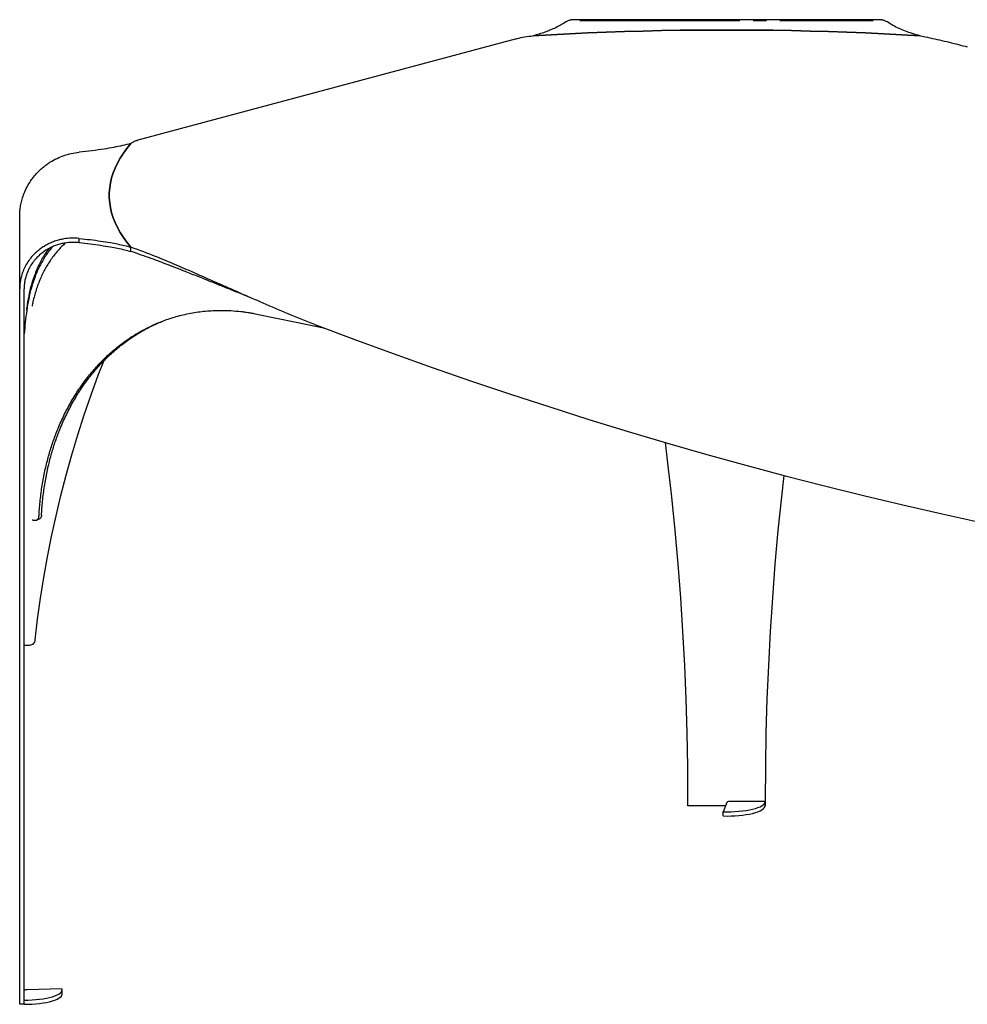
# Model space of a CAD drawing. Header units: millimetres. Extents: x -171 to 1245, y 5 to 522.
# Tile 5 of 14: x 164 to 254, y 124 to 218. Entities that reach past the tile are written whole.
import ezdxf

# ---------------------------------------------------------------- set-up
doc = ezdxf.new("R2010")
doc.units = ezdxf.units.MM
doc.linetypes.add('SLD-Centro', pattern=[19.05, 15.24, -1.27, 1.27, -1.27])
doc.layers.add('PIEGHE', color=6, linetype='SLD-Centro')

msp = doc.modelspace()

# ---------------------------------------------------------------- linework, layer by layer
for p, q in [((245.8369, 217.9893), (216.2642, 217.9893)), ((210.9173, 216.1551), (175.014, 206.5362)), ((163.7689, 192.3719), (163.7689, 199.2539)), ((169.4389, 196.7688), (169.4389, 197.1734)), ((174.3407, 195.934), (174.3407, 196.3387)), ((174.3407, 195.934), (174.3407, 196.3387)), ((163.7689, 124.7553), (163.7689, 192.3719)), ((164.1889, 124.7553), (164.1889, 192.3719)), ((165.3653, 170.3536), (165.5714, 170.4326)), ((164.1889, 158.4448), (164.7149, 158.4448)), ((227.3754, 143.147), (227.3754, 143.6528)), ((231.0713, 143.4761), (230.7221, 142.5859)), ((234.7254, 143.5517), (231.3845, 143.5517)), ((234.7254, 143.6528), (234.7254, 143.147)), ((234.7254, 143.147), (234.7254, 143.5517)), ((230.9422, 143.147), (227.3754, 143.147)), ((230.7221, 142.1813), (230.7221, 142.5859)), ((167.7935, 125.7267), (164.471, 125.6331)), ((167.8133, 125.2205), (167.8133, 125.6252)), ((163.7689, 124.2495), (163.7689, 124.7553)), ((164.1889, 124.2495), (164.1889, 124.7553)), ((164.1889, 124.2495), (163.7689, 124.2495)), ((164.1889, 124.2495), (164.1889, 124.6542))]:
    msp.add_line(p, q)
at = {"flags": 128}
for points in [[(212.6229, 216.4688), (214.3531, 216.5679), (216.0908, 216.6572), (217.8351, 216.7367), (219.5852, 216.8063), (221.3405, 216.8661), (223.1, 216.9159), (224.8631, 216.9558), (226.6289, 216.9858), (228.3967, 217.0057), (230.1657, 217.0157), (231.935, 217.0157), (233.704, 217.0057), (235.4718, 216.9858), (237.2376, 216.9558), (239.0007, 216.9159), (240.7603, 216.8661), (242.5155, 216.8063), (244.2657, 216.7367), (246.01, 216.6572), (247.7476, 216.5679), (249.4779, 216.4688)], [(249.4779, 216.4688), (247.7476, 216.5679), (246.01, 216.6572), (244.2657, 216.7367), (242.5155, 216.8063), (240.7603, 216.8661), (239.0007, 216.9159), (237.2376, 216.9558), (235.4718, 216.9858), (233.704, 217.0057), (231.935, 217.0157), (230.1657, 217.0157), (228.3967, 217.0057), (226.6289, 216.9858), (224.8631, 216.9558), (223.1, 216.9159), (221.3405, 216.8661), (219.5852, 216.8063), (217.8351, 216.7367), (216.0908, 216.6572), (214.3531, 216.5679), (212.6229, 216.4688)], [(174.3407, 196.3387), (173.9707, 196.8022), (173.6373, 197.2678), (173.3406, 197.7351), (173.0806, 198.204), (172.8576, 198.6742), (172.6716, 199.1456), (172.5227, 199.618), (172.4109, 200.0911), (172.3364, 200.5647), (172.2992, 201.0386), (172.2992, 201.5126), (172.3364, 201.9866), (172.4109, 202.4602), (172.5227, 202.9333), (172.6716, 203.4056), (172.8576, 203.877), (173.0806, 204.3473), (173.3406, 204.8161), (173.6373, 205.2835), (173.9707, 205.749), (174.3407, 206.2125)], [(174.3407, 206.2125), (173.9707, 205.749), (173.6373, 205.2835), (173.3406, 204.8161), (173.0806, 204.3473), (172.8576, 203.877), (172.6716, 203.4056), (172.5227, 202.9333), (172.4109, 202.4602), (172.3364, 201.9866), (172.2992, 201.5126), (172.2992, 201.0386), (172.3364, 200.5647), (172.4109, 200.0911), (172.5227, 199.618), (172.6716, 199.1456), (172.8576, 198.6742), (173.0806, 198.204), (173.3406, 197.7351), (173.6373, 197.2678), (173.9707, 196.8022), (174.3407, 196.3387)], [(186.3269, 189.9716), (190.0934, 189.1943), (192.6956, 188.6498)], [(191.8541, 188.9687), (195.578, 187.5716), (199.3038, 186.2103), (203.0315, 184.8847), (206.7607, 183.5949), (210.4914, 182.3411), (214.2234, 181.1233), (217.9564, 179.9415), (221.6902, 178.7957), (225.4247, 177.6862), (229.1597, 176.6129), (232.895, 175.5758), (236.6304, 174.575), (240.3656, 173.6107), (244.1006, 172.6827), (247.8351, 171.7912), (251.569, 170.9363), (255.302, 170.1179), (259.0339, 169.3361), (262.7646, 168.5909), (266.4939, 167.8824), (270.2215, 167.2106), (273.9474, 166.5756), (277.6712, 165.9774)], [(165.2389, 158.9506), (165.4748, 160.9315), (165.7489, 162.9078), (166.0612, 164.8788), (166.4116, 166.8439), (166.7999, 168.8024), (167.226, 170.7536), (167.6898, 172.6967), (168.191, 174.6313), (168.7295, 176.5564), (169.3052, 178.4716), (169.9178, 180.3762), (170.5671, 182.2694), (171.2529, 184.1506), (171.7687, 185.4962)], [(227.3754, 143.6528), (227.3563, 146.8715), (227.2992, 150.0898), (227.204, 153.3073), (227.0707, 156.5235), (226.8994, 159.738), (226.6901, 162.9504), (226.4427, 166.1603), (226.1574, 169.3673), (225.8342, 172.571), (225.4731, 175.7709), (225.2314, 177.7427)], [(236.4924, 174.6114), (236.2665, 172.571), (235.9433, 169.3673), (235.658, 166.1603), (235.4107, 162.9504), (235.2013, 159.738), (235.03, 156.5235), (234.8967, 153.3073), (234.8015, 150.0898), (234.7444, 146.8715), (234.7254, 143.6528)], [(164.943, 170.3818), (165.0007, 170.3711), (165.0596, 170.3601), (165.1185, 170.349), (165.1774, 170.338)], [(230.7221, 142.5859), (231.1009, 142.5806), (231.4798, 142.5859), (231.8545, 142.6018), (232.2209, 142.6282), (232.5751, 142.6646), (232.9131, 142.7107), (233.2313, 142.7661), (233.5261, 142.83), (233.7944, 142.9019), (234.0332, 142.9809), (234.2398, 143.0661), (234.412, 143.1567), (234.548, 143.2516), (234.6462, 143.3498), (234.7055, 143.4502), (234.7254, 143.5517)], [(230.7221, 142.1813), (231.1009, 142.176), (231.4798, 142.1813), (231.8545, 142.1972), (232.2209, 142.2235), (232.5751, 142.2599), (232.9131, 142.3061), (233.2313, 142.3614), (233.5261, 142.4254), (233.7944, 142.4973), (234.0332, 142.5763), (234.2398, 142.6615), (234.412, 142.7521), (234.548, 142.8469), (234.6462, 142.9451), (234.7055, 143.0455), (234.7254, 143.147)], [(164.1889, 124.6542), (164.5677, 124.6595), (164.9424, 124.6754), (165.3089, 124.7017), (165.6631, 124.7381), (166.0011, 124.7842), (166.3193, 124.8396), (166.6141, 124.9036), (166.8824, 124.9754), (167.1211, 125.0544), (167.3277, 125.1397), (167.5, 125.2302), (167.6359, 125.3251), (167.7341, 125.4233), (167.7935, 125.5237), (167.8133, 125.6252), (167.7935, 125.7267)], [(164.471, 125.6331), (164.4144, 125.6301), (164.3609, 125.6244), (164.3121, 125.6161), (164.2698, 125.6057), (164.2353, 125.5933), (164.2098, 125.5794), (164.1942, 125.5646), (164.1889, 125.5492)], [(164.1889, 124.2495), (164.5677, 124.2548), (164.9424, 124.2707), (165.3089, 124.297), (165.6631, 124.3335), (166.0011, 124.3796), (166.3193, 124.435), (166.6141, 124.4989), (166.8824, 124.5708), (167.1211, 124.6498), (167.3277, 124.735), (167.5, 124.8256), (167.6359, 124.9205), (167.7341, 125.0186), (167.7935, 125.119), (167.8133, 125.2205)]]:
    msp.add_lwpolyline(points, dxfattribs=at)
msp.add_arc((231.3216, 143.1254), 0.4309, 81.602757, 125.521748)
for points, knots in [([(215.7386, 217.782), (215.595, 217.6883), (215.3116, 217.5033), (214.8141, 217.238), (214.2967, 217.0053), (213.7617, 216.8038), (213.2248, 216.6286), (212.8241, 216.5222), (212.6229, 216.4688)], [0, 0, 0, 0, 0.193711, 0.382304, 0.5671839, 0.7110584, 0.8548992, 1, 1, 1, 1]), ([(215.7386, 217.782), (215.83, 217.8405), (216.0051, 217.9524), (216.1766, 217.9914), (216.2575, 217.9886), (216.2642, 217.9884)], [0, 0, 0, 0, 0.50097748, 0.95895394, 1, 1, 1, 1]), ([(245.8369, 217.9854), (245.844, 217.9867), (245.9232, 218.0006), (246.0968, 217.9477), (246.2709, 217.839), (246.3621, 217.782)], [0, 0, 0, 0, 0.04487255, 0.4996513, 1, 1, 1, 1]), ([(249.4779, 216.4688), (249.2238, 216.5371), (248.7176, 216.6734), (248.0608, 216.9026), (247.442, 217.1617), (246.8666, 217.4551), (246.532, 217.6719), (246.3621, 217.782)], [0, 0, 0, 0, 0.1843842, 0.36731657, 0.55131505, 0.77226115, 1, 1, 1, 1]), ([(210.9183, 216.1517), (210.9833, 216.1701), (211.2764, 216.253), (211.8454, 216.3712), (212.3518, 216.4348), (212.6229, 216.4688)], [0, 0, 0, 0, 0.1169873, 0.5272809, 1, 1, 1, 1]), ([(249.4779, 216.4688), (250.097, 216.3374), (251.3134, 216.0794), (252.8109, 215.7178), (253.6833, 215.4812), (253.9662, 215.4045)], [0, 0, 0, 0, 0.41189803, 0.80927945, 1, 1, 1, 1]), ([(174.3407, 206.2125), (174.4388, 206.276), (174.6258, 206.3971), (174.8495, 206.4932), (174.9817, 206.5243), (175.0151, 206.5321)], [0, 0, 0, 0, 0.4518344, 0.8613152, 1, 1, 1, 1]), ([(164.5529, 202.2266), (164.665, 202.4116), (164.8796, 202.7659), (165.2508, 203.2305), (165.5674, 203.5647), (165.8172, 203.7961), (165.9954, 203.9489), (166.1682, 204.0865), (166.3346, 204.2099), (166.4935, 204.3201), (166.8143, 204.5289), (167.3044, 204.7982), (167.9871, 205.0736), (168.6967, 205.2789), (169.1837, 205.3438), (169.4389, 205.3778)], [0, 0, 0, 0, 0.1056585, 0.2024356, 0.2903303, 0.3309549, 0.3693573, 0.4055377, 0.4394961, 0.4712328, 0.5007481, 0.6282065, 0.7471443, 0.8675402, 1, 1, 1, 1]), ([(174.3407, 206.2125), (174.0855, 206.1445), (173.577, 206.0089), (172.7213, 205.8329), (171.7542, 205.6671), (170.6593, 205.513), (169.8498, 205.4233), (169.4389, 205.3778)], [0, 0, 0, 0, 0.1843842, 0.36731657, 0.55131505, 0.77226115, 1, 1, 1, 1]), ([(163.7689, 199.2539), (163.771, 199.3742), (163.7756, 199.6356), (163.8175, 200.0576), (163.8996, 200.5376), (164.0403, 201.0693), (164.2489, 201.6466), (164.4484, 202.0271), (164.5529, 202.2266)], [0, 0, 0, 0, 0.1161139, 0.252454, 0.409017, 0.5857989, 0.782795, 1, 1, 1, 1]), ([(169.4389, 197.1734), (169.1834, 197.1885), (168.6942, 197.2173), (168.1372, 197.1559), (167.7639, 197.0858), (167.5433, 197.0343), (167.3189, 196.9719), (167.0937, 196.8984), (166.8697, 196.8139), (166.6176, 196.7054), (166.3262, 196.5602), (165.9886, 196.3608), (165.6277, 196.1064), (165.2557, 195.7883), (164.882, 195.4016), (164.6659, 195.1001), (164.5529, 194.9425)], [0, 0, 0, 0, 0.1326287, 0.2538734, 0.2917859, 0.3316366, 0.3726672, 0.4142618, 0.4564214, 0.499147, 0.5596162, 0.6292881, 0.708163, 0.7962407, 0.8935202, 1, 1, 1, 1]), ([(169.4389, 197.1734), (169.7887, 197.135), (170.4792, 197.059), (171.4694, 196.9258), (172.3379, 196.7871), (173.09, 196.6438), (173.7439, 196.5), (174.1412, 196.3926), (174.3407, 196.3387)], [0, 0, 0, 0, 0.193711, 0.38230397, 0.56718395, 0.71105842, 0.85489922, 1, 1, 1, 1]), ([(166.853, 196.3633), (166.6464, 196.0868), (166.2143, 195.5085), (165.674, 194.5574), (165.2128, 193.5397), (164.8653, 192.4842), (164.6135, 191.4044), (164.4326, 190.3074), (164.299, 189.1991), (164.2256, 188.4569), (164.1889, 188.0851)], [0, 0, 0, 0, 0.11606215, 0.24276372, 0.36878174, 0.49416525, 0.61964671, 0.74579746, 0.87267543, 1, 1, 1, 1]), ([(166.5383, 196.2054), (166.4406, 196.0728), (166.1196, 195.6371), (165.676, 194.8374), (165.2124, 193.8214), (164.8649, 192.7655), (164.6154, 191.6855), (164.4738, 190.8691), (164.4187, 190.4132), (164.408, 190.3248)], [0, 0, 0, 0, 0.0774408, 0.2545277, 0.4306593, 0.605904, 0.7812856, 0.9576027, 1, 1, 1, 1]), ([(169.4389, 196.7688), (169.2023, 196.7845), (168.7498, 196.8147), (168.2338, 196.7616), (167.8881, 196.6991), (167.6837, 196.6529), (167.4759, 196.5965), (167.2675, 196.5298), (167.06, 196.453), (166.8266, 196.3542), (166.5568, 196.2216), (166.2442, 196.0392), (165.91, 195.8062), (165.5656, 195.5143), (165.2196, 195.1592), (165.0194, 194.8821), (164.9148, 194.7372)], [0, 0, 0, 0, 0.1329771, 0.25441901, 0.29236477, 0.33223659, 0.37327897, 0.41487578, 0.45702825, 0.49973755, 0.56016755, 0.62977614, 0.70856412, 0.79653137, 0.89367709, 1, 1, 1, 1]), ([(168.1476, 196.7398), (168.0481, 196.6544), (167.685, 196.3431), (167.1329, 195.7044), (166.5011, 194.8316), (165.9608, 193.8669), (165.5851, 193.0002), (165.3307, 192.274), (165.1658, 191.7155), (165.0358, 191.1985), (164.9721, 190.8629), (164.9455, 190.7224)], [0, 0, 0, 0, 0.06081873, 0.22187769, 0.38138275, 0.54089988, 0.70199475, 0.78221798, 0.86227247, 0.94235182, 1, 1, 1, 1]), ([(169.4389, 196.7688), (169.7887, 196.7303), (170.4792, 196.6544), (171.4694, 196.5211), (172.3379, 196.3825), (173.09, 196.2392), (173.7439, 196.0953), (174.1412, 195.988), (174.3407, 195.934)], [0, 0, 0, 0, 0.193711, 0.382304, 0.5671839, 0.7110584, 0.8548992, 1, 1, 1, 1]), ([(191.8541, 188.9687), (190.1042, 189.671), (188.4716, 190.3561), (186.1932, 191.3353), (185.4621, 191.6536), (184.4068, 192.1164), (184.0619, 192.2682), (183.5547, 192.492), (183.3874, 192.566), (183.1388, 192.6759), (183.0564, 192.7123), (182.9334, 192.7668), (182.8925, 192.7849), (182.8313, 192.8119), (182.811, 192.821), (182.7703, 192.839), (182.7502, 192.8479), (182.0724, 193.148), (181.3811, 193.4551), (180.2957, 193.9318), (179.9258, 194.0934), (179.4534, 194.2975), (179.3584, 194.3384), (179.2152, 194.4), (179.1674, 194.4205), (179.1074, 194.4462), (179.0954, 194.4513), (179.0773, 194.4591), (179.0713, 194.4616), (179.0638, 194.4648), (179.0623, 194.4655), (179.0593, 194.4668), (179.0577, 194.4674), (179.0548, 194.4687), (179.0528, 194.4696), (179.0349, 194.4772), (179.0189, 194.484), (178.8745, 194.5458), (178.7411, 194.6027), (178.0495, 194.8965), (177.4171, 195.1617), (175.9967, 195.73), (175.2089, 196.033), (174.3407, 196.3387)], [0, 0, 0, 0, 0.25, 0.25, 0.375, 0.375, 0.4375, 0.4375, 0.46875, 0.46875, 0.484375, 0.484375, 0.4921875, 0.4921875, 0.4960938, 0.4960938, 0.5, 0.5, 0.625, 0.625, 0.6875, 0.6875, 0.703125, 0.703125, 0.7109375, 0.7109375, 0.7128906, 0.7128906, 0.7138672, 0.7138672, 0.7141113, 0.7141113, 0.7143555, 0.7143555, 0.7148438, 0.7148438, 0.71875, 0.71875, 0.75, 0.75, 0.875, 0.875, 1, 1, 1, 1]), ([(185.7788, 191.5172), (185.6672, 191.5616), (185.1548, 191.7655), (184.2656, 192.1232), (183.1055, 192.5907), (181.9439, 193.06), (180.7422, 193.5434), (179.8167, 193.9112), (179.2115, 194.1484), (178.9435, 194.253), (178.701, 194.3473), (178.4481, 194.4453), (178.1848, 194.5468), (177.7442, 194.7156), (177.1056, 194.957), (176.2492, 195.2722), (175.3192, 195.6041), (174.6753, 195.8212), (174.3407, 195.934)], [0, 0, 0, 0, 0.0279511, 0.1282674, 0.2253571, 0.3238857, 0.4276913, 0.5380831, 0.5670823, 0.5875757, 0.6090281, 0.6314395, 0.65481, 0.6791396, 0.7490329, 0.8258073, 0.909463, 1, 1, 1, 1]), ([(164.5529, 194.9425), (164.4484, 194.7724), (164.2489, 194.4479), (164.0403, 193.9502), (163.8996, 193.4898), (163.8175, 193.0726), (163.7756, 192.705), (163.771, 192.4768), (163.7689, 192.3719)], [0, 0, 0, 0, 0.21720503, 0.4142011, 0.59098295, 0.74754596, 0.8838861, 1, 1, 1, 1]), ([(164.9148, 194.7372), (164.818, 194.5808), (164.6334, 194.2824), (164.4402, 193.8245), (164.31, 193.4008), (164.2339, 193.0169), (164.1951, 192.6786), (164.1908, 192.4685), (164.1889, 192.3719)], [0, 0, 0, 0, 0.2172222, 0.4142284, 0.5910136, 0.7475731, 0.883903, 1, 1, 1, 1]), ([(165.607, 170.7333), (165.6187, 170.9517), (165.6427, 171.3987), (165.7043, 172.0828), (165.7836, 172.7826), (165.8822, 173.4864), (165.9981, 174.1786), (166.1317, 174.8634), (166.3248, 175.7276), (166.5982, 176.76), (166.9784, 177.9436), (167.4425, 179.1619), (168.0007, 180.4024), (168.6648, 181.6491), (169.4011, 182.8289), (170.2057, 183.9375), (171.0759, 184.9696), (172.0078, 185.9209), (172.9967, 186.7883), (174.039, 187.5672), (175.1302, 188.2545), (176.2652, 188.8482), (177.4395, 189.3448), (178.6965, 189.7581), (180.035, 190.0731), (181.4525, 190.2712), (182.7285, 190.3326), (183.856, 190.3031), (184.5747, 190.2418), (185.0447, 190.1856), (185.259, 190.1569), (185.4694, 190.1258), (185.6646, 190.0943), (185.8618, 190.0593), (186.0784, 190.0191), (186.2388, 189.9884), (186.3269, 189.9716)], [0, 0, 0, 0, 0.0177134, 0.0362514, 0.0560398, 0.0754646, 0.0948718, 0.1142792, 0.1337256, 0.1692921, 0.2048395, 0.2404712, 0.2826933, 0.3248317, 0.3670585, 0.4092806, 0.4514189, 0.4936457, 0.5358676, 0.578006, 0.620233, 0.6624549, 0.7045932, 0.7468202, 0.7941005, 0.8412985, 0.8886002, 0.9197846, 0.9514658, 0.9585247, 0.9654638, 0.9722841, 0.9789608, 0.9844201, 0.9914331, 1, 1, 1, 1]), ([(165.8477, 170.8255), (165.8594, 171.0439), (165.8834, 171.4909), (165.945, 172.175), (166.0244, 172.8748), (166.1231, 173.5786), (166.239, 174.2708), (166.3728, 174.9555), (166.566, 175.8197), (166.8396, 176.8521), (167.2201, 178.0356), (167.6844, 179.2539), (168.243, 180.4943), (168.9076, 181.741), (169.6444, 182.9206), (170.4496, 184.0291), (171.3204, 185.0611), (172.2529, 186.0123), (173.2425, 186.8794), (174.2854, 187.6587), (175.378, 188.344), (176.4812, 188.9284), (177.2375, 189.2331), (177.5995, 189.379)], [0, 0, 0, 0, 0.0252552, 0.0516856, 0.0798991, 0.1075944, 0.1352647, 0.1629356, 0.1906624, 0.2413739, 0.2920594, 0.3428664, 0.4030721, 0.4631608, 0.5233779, 0.5835907, 0.6436868, 0.7039116, 0.7641321, 0.824236, 0.8844688, 0.9446969, 1, 1, 1, 1]), ([(165.1774, 170.338), (165.2012, 170.3349), (165.2497, 170.3286), (165.3199, 170.3375), (165.3867, 170.3599), (165.447, 170.396), (165.5002, 170.4452), (165.5437, 170.5052), (165.5772, 170.5754), (165.5953, 170.6395), (165.6041, 170.693), (165.606, 170.7198), (165.607, 170.7333)], [0, 0, 0, 0, 0.1100187, 0.2232279, 0.3332466, 0.4464559, 0.5564745, 0.6696838, 0.7797024, 0.8929117, 0.9462806, 1, 1, 1, 1]), ([(165.8477, 170.8255), (165.8401, 170.7702), (165.8251, 170.6596), (165.742, 170.5332), (165.6638, 170.4605), (165.6114, 170.4505), (165.605, 170.4493)], [0, 0, 0, 0, 0.3185462, 0.6370923, 0.9556385, 1, 1, 1, 1]), ([(164.7149, 158.4448), (164.7918, 158.4543), (164.9457, 158.4734), (165.118, 158.609), (165.2206, 158.7758), (165.2328, 158.8923), (165.2389, 158.9506)], [0, 0, 0, 0, 0.2794672, 0.5592757, 0.7797475, 1, 1, 1, 1])]:
    msp.add_open_spline(points, degree=3, knots=knots)
at = {"layer": 'PIEGHE', "color": 6, "true_color": 0xff00ff}
msp.add_line((217.0866, 217.9168), (245.0141, 217.9168), dxfattribs=at)

doc.saveas('drawing.dxf')
